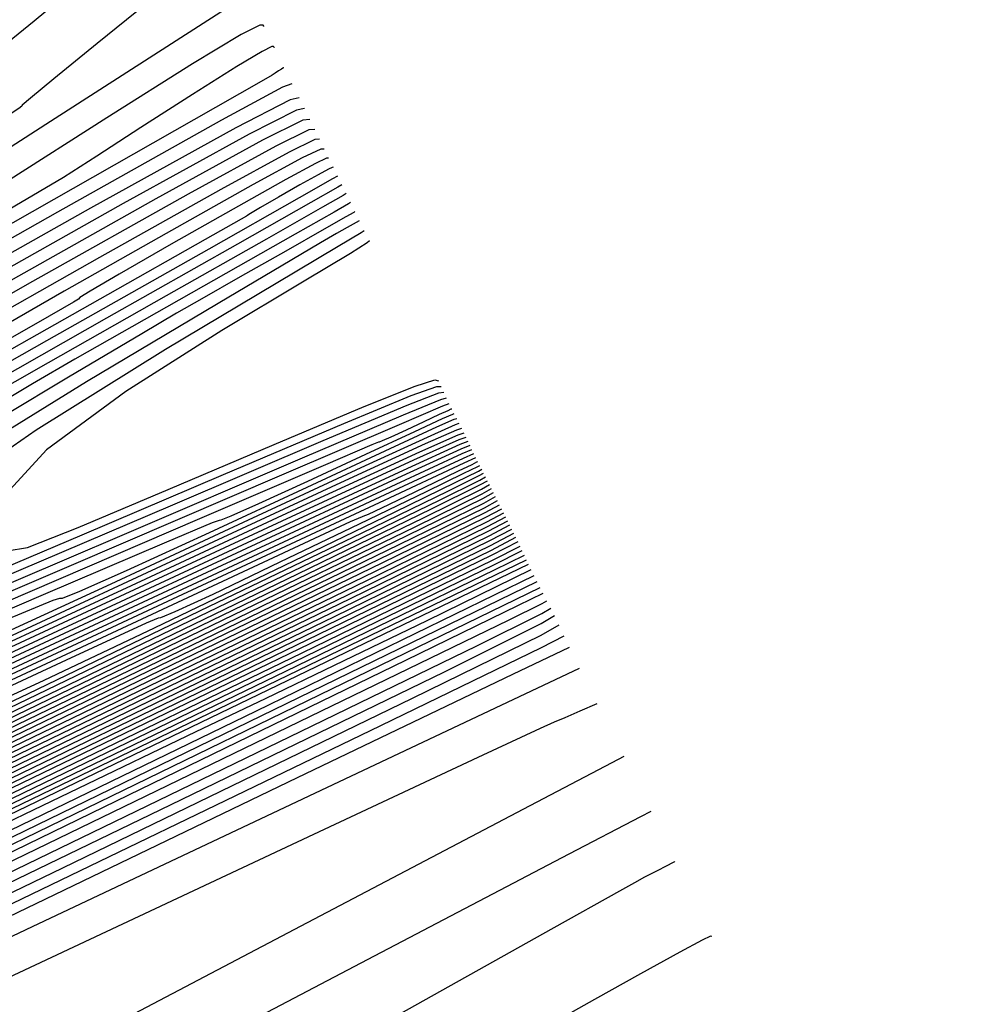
# Model space of a CAD drawing. Extents: x 3249832 to 3255657, y 13789405 to 13793316.
# Tile 177 of 256: x 3255363 to 3255373, y 13790163 to 13790173. Entities that reach past the tile are written whole.
import ezdxf

# ---------------------------------------------------------------- set-up
doc = ezdxf.new("R2010")
doc.units = 0
doc.header["$LTSCALE"] = 100
doc.header["$MEASUREMENT"] = 0
doc.linetypes.add('DASHED', pattern=[0.75, 0.5, -0.25])
for name, color, linetype in [('GRATIO_CON', 10, 'CONTINUOUS'), ('GRATIO_ICON', 7, 'CONTINUOUS'), ('PLAN', 7, 'CONTINUOUS'), ('TARGETS_EAST', 7, 'CONTINUOUS')]:
    doc.layers.add(name, color=color, linetype=linetype)

# ---------------------------------------------------------------- blocks, each defined once
blk = doc.blocks.new('Gratio_032316_contours')
at = {"layer": 'GRATIO_CON', "color": 1, "linetype": 'Continuous', "flags": 128}
for points in [[(3255305.294, 13790136.077), (3255310.411, 13790138.548), (3255317.631, 13790142.032), (3255326.004, 13790146.062), (3255334.288, 13790150.036), (3255341.413, 13790153.433), (3255346.999, 13790156.078), (3255350.84, 13790157.879), (3255352.963, 13790158.854), (3255354.329, 13790159.467), (3255356.135, 13790160.289), (3255359.194, 13790161.712), (3255362.8, 13790163.401), (3255365.866, 13790164.84), (3255367.577, 13790165.642), (3255368.224, 13790165.944), (3255368.371, 13790166.008), (3255368.483, 13790166.056), (3255368.639, 13790166.123), (3255368.816, 13790166.199)], [(3255304.676, 13790136.059), (3255306.023, 13790136.602), (3255308.404, 13790137.697), (3255312.521, 13790139.67), (3255319.029, 13790142.814), (3255328.176, 13790147.228), (3255338.585, 13790152.241), (3255348.47, 13790156.987), (3255356.473, 13790160.809), (3255362.937, 13790163.878), (3255368.632, 13790166.569)], [(3255300.965, 13790134.746), (3255306.589, 13790137.404), (3255311.38, 13790139.66), (3255314.185, 13790140.921), (3255315.852, 13790141.619), (3255317.733, 13790142.441), (3255321.017, 13790143.987), (3255326.247, 13790146.506), (3255333.804, 13790150.161), (3255343.618, 13790154.9), (3255353.802, 13790159.813), (3255362.02, 13790163.778), (3255366.562, 13790165.972), (3255368.234, 13790166.784), (3255368.471, 13790166.906)], [(3255304.361, 13790136.438), (3255310.825, 13790139.505), (3255316.328, 13790142.109), (3255319.54, 13790143.577), (3255321.44, 13790144.399), (3255323.588, 13790145.361), (3255327.272, 13790147.107), (3255332.699, 13790149.726), (3255339.806, 13790153.166), (3255348.258, 13790157.25), (3255356.638, 13790161.295), (3255363.255, 13790164.491), (3255366.894, 13790166.255), (3255368.231, 13790166.913), (3255368.418, 13790167.019)], [(3255301.528, 13790135.22), (3255307.757, 13790138.129), (3255315.061, 13790141.605), (3255321.276, 13790144.559), (3255324.894, 13790146.232), (3255327.028, 13790147.179), (3255329.443, 13790148.28), (3255333.527, 13790150.227), (3255339.151, 13790152.945), (3255345.808, 13790156.171), (3255352.899, 13790159.6), (3255359.473, 13790162.776), (3255364.49, 13790165.201), (3255367.227, 13790166.531), (3255368.232, 13790167.031), (3255368.372, 13790167.115)], [(3255304.21, 13790136.564), (3255311.153, 13790139.821), (3255319.297, 13790143.705), (3255326.224, 13790147.008), (3255330.249, 13790148.888), (3255332.616, 13790149.959), (3255335.298, 13790151.2), (3255339.782, 13790153.347), (3255345.604, 13790156.165), (3255351.809, 13790159.176), (3255357.54, 13790161.95), (3255362.309, 13790164.255), (3255365.727, 13790165.908), (3255367.564, 13790166.801), (3255368.238, 13790167.136), (3255368.332, 13790167.193)], [(3255304.85, 13790137.128), (3255309.574, 13790139.251), (3255317.945, 13790143.204), (3255327.768, 13790147.905), (3255336.119, 13790151.907), (3255340.959, 13790154.199), (3255343.791, 13790155.519), (3255347.008, 13790157.039), (3255352.292, 13790159.587), (3255358.508, 13790162.605), (3255363.813, 13790165.186), (3255366.823, 13790166.652), (3255367.996, 13790167.223), (3255368.252, 13790167.347)], [(3255305.185, 13790137.519), (3255307.134, 13790138.274), (3255312.256, 13790140.595), (3255321.341, 13790144.895), (3255332.004, 13790150.005), (3255341.067, 13790154.356), (3255346.268, 13790156.833), (3255349.016, 13790158.121), (3255351.635, 13790159.361), (3255355.943, 13790161.439), (3255361.715, 13790164.242), (3255368.221, 13790167.409)], [(3255304.283, 13790137.575), (3255305.66, 13790138.194), (3255306.467, 13790138.533), (3255306.82, 13790138.628), (3255306.947, 13790138.572), (3255307.326, 13790138.589), (3255309.419, 13790139.421), (3255314.938, 13790141.939), (3255324.737, 13790146.587), (3255336.24, 13790152.105), (3255346.015, 13790156.805), (3255351.576, 13790159.465), (3255354.225, 13790160.717), (3255356.212, 13790161.658), (3255359.323, 13790163.159), (3255363.492, 13790165.183), (3255368.19, 13790167.47)], [(3255304.521, 13790137.782), (3255306.236, 13790138.544), (3255307.71, 13790139.209), (3255308.572, 13790139.574), (3255308.942, 13790139.68), (3255309.069, 13790139.628), (3255309.466, 13790139.66), (3255311.703, 13790140.568), (3255317.62, 13790143.282), (3255328.133, 13790148.278), (3255340.476, 13790154.205), (3255350.963, 13790159.255), (3255356.883, 13790162.098), (3255359.434, 13790163.312), (3255360.788, 13790163.955), (3255362.702, 13790164.878), (3255365.268, 13790166.124), (3255368.159, 13790167.532)], [(3255305.229, 13790138.653), (3255305.6, 13790138.634), (3255306.537, 13790138.92), (3255308.192, 13790139.608), (3255310.14, 13790140.48), (3255311.812, 13790141.239), (3255312.781, 13790141.657), (3255313.187, 13790141.785), (3255313.314, 13790141.741), (3255313.732, 13790141.795), (3255316.163, 13790142.808), (3255322.615, 13790145.792), (3255334.427, 13790151.422), (3255350.259, 13790159.038), (3255368.101, 13790167.649)], [(3255305.18, 13790139.294), (3255305.982, 13790139.596), (3255306.47, 13790139.733), (3255306.701, 13790139.722), (3255306.791, 13790139.611), (3255306.891, 13790139.473), (3255307.281, 13790139.469), (3255308.273, 13790139.784), (3255310.027, 13790140.521), (3255312.092, 13790141.449), (3255313.863, 13790142.255), (3255314.885, 13790142.699), (3255315.31, 13790142.837), (3255315.436, 13790142.797), (3255315.838, 13790142.849), (3255318.174, 13790143.823), (3255324.373, 13790146.689), (3255335.4, 13790151.942), (3255348.349, 13790158.168), (3255359.347, 13790163.475), (3255365.492, 13790166.443), (3255367.756, 13790167.538), (3255368.079, 13790167.696)], [(3255326.132, 13790147.587), (3255336.709, 13790152.626), (3255349.131, 13790158.599), (3255359.681, 13790163.69), (3255365.576, 13790166.538), (3255367.748, 13790167.59), (3255368.057, 13790167.743)], [(3255327.89, 13790148.485), (3255338.019, 13790153.31), (3255349.913, 13790159.029), (3255360.016, 13790163.905), (3255365.66, 13790166.634), (3255367.739, 13790167.642), (3255368.035, 13790167.791)], [(3255331.407, 13790150.281), (3255340.638, 13790154.678), (3255351.477, 13790159.891), (3255360.684, 13790164.336), (3255365.828, 13790166.824), (3255367.722, 13790167.746), (3255367.992, 13790167.885)], [(3255333.165, 13790151.178), (3255341.947, 13790155.362), (3255352.259, 13790160.321), (3255361.019, 13790164.55), (3255365.912, 13790166.919), (3255367.714, 13790167.797), (3255367.97, 13790167.93)], [(3255330.239, 13790149.91), (3255334.924, 13790152.076), (3255343.257, 13790156.046), (3255353.042, 13790160.752), (3255361.353, 13790164.765), (3255365.996, 13790167.012), (3255367.706, 13790167.846), (3255367.949, 13790167.973)], [(3255332.25, 13790150.925), (3255336.682, 13790152.974), (3255344.566, 13790156.73), (3255353.824, 13790161.182), (3255361.687, 13790164.979), (3255366.08, 13790167.106), (3255367.698, 13790167.895), (3255367.927, 13790168.015)], [(3255329.663, 13790150.164), (3255332.321, 13790151.391), (3255333.827, 13790152.073), (3255334.412, 13790152.308), (3255334.537, 13790152.304), (3255334.792, 13790152.337), (3255336.271, 13790152.954), (3255340.199, 13790154.77), (3255347.185, 13790158.098), (3255355.388, 13790162.043), (3255362.356, 13790165.408), (3255366.248, 13790167.293), (3255367.682, 13790167.993), (3255367.885, 13790168.1)], [(3255331.615, 13790151.132), (3255334.371, 13790152.406), (3255335.931, 13790153.115), (3255336.534, 13790153.36), (3255336.659, 13790153.36), (3255336.898, 13790153.391), (3255338.282, 13790153.968), (3255341.957, 13790155.668), (3255348.494, 13790158.782), (3255356.171, 13790162.474), (3255362.69, 13790165.622), (3255366.333, 13790167.387), (3255367.673, 13790168.042), (3255367.864, 13790168.143)], [(3255330.219, 13790150.562), (3255333.568, 13790152.101), (3255336.422, 13790153.421), (3255338.036, 13790154.156), (3255338.656, 13790154.413), (3255338.782, 13790154.417), (3255339.003, 13790154.445), (3255340.293, 13790154.983), (3255343.716, 13790156.565), (3255349.804, 13790159.466), (3255356.953, 13790162.904), (3255363.025, 13790165.837), (3255366.417, 13790167.48), (3255367.665, 13790168.091), (3255367.842, 13790168.185)], [(3255329.108, 13790150.154), (3255332.054, 13790151.474), (3255335.52, 13790153.069), (3255338.473, 13790154.436), (3255340.14, 13790155.198), (3255340.779, 13790155.465), (3255340.904, 13790155.473), (3255341.109, 13790155.499), (3255342.304, 13790155.997), (3255345.474, 13790157.463), (3255351.113, 13790160.15), (3255357.735, 13790163.335), (3255363.359, 13790166.051), (3255366.501, 13790167.573), (3255367.657, 13790168.14), (3255367.821, 13790168.227)], [(3255330.815, 13790151.149), (3255332.58, 13790151.882), (3255335.725, 13790153.3), (3255339.424, 13790155.006), (3255342.575, 13790156.467), (3255344.35, 13790157.281), (3255345.024, 13790157.57), (3255345.149, 13790157.585), (3255345.321, 13790157.608), (3255346.326, 13790158.026), (3255348.991, 13790159.259), (3255353.732, 13790161.518), (3255359.299, 13790164.195), (3255364.028, 13790166.48), (3255366.669, 13790167.76), (3255367.642, 13790168.237), (3255367.779, 13790168.312)], [(3255328.996, 13790150.887), (3255330.44, 13790151.483), (3255331.27, 13790151.798), (3255331.606, 13790151.878), (3255331.688, 13790151.825), (3255331.812, 13790151.774), (3255332.496, 13790151.984), (3255334.317, 13790152.746), (3255337.561, 13790154.213), (3255341.377, 13790155.974), (3255344.626, 13790157.482), (3255346.454, 13790158.322), (3255347.146, 13790158.622), (3255347.271, 13790158.642), (3255347.427, 13790158.662), (3255348.336, 13790159.041), (3255350.75, 13790160.157), (3255355.042, 13790162.202), (3255360.082, 13790164.626), (3255364.362, 13790166.694), (3255366.754, 13790167.854), (3255367.634, 13790168.285), (3255367.758, 13790168.354)], [(3255328.844, 13790150.943), (3255330.584, 13790151.66), (3255332.07, 13790152.276), (3255332.923, 13790152.602), (3255333.266, 13790152.688), (3255333.347, 13790152.639), (3255333.473, 13790152.594), (3255334.177, 13790152.818), (3255336.053, 13790153.611), (3255339.396, 13790155.125), (3255343.329, 13790156.942), (3255346.677, 13790158.497), (3255348.559, 13790159.364), (3255349.269, 13790159.674), (3255349.393, 13790159.698), (3255349.533, 13790159.716), (3255350.347, 13790160.055), (3255352.508, 13790161.055), (3255356.351, 13790162.886), (3255360.864, 13790165.056), (3255364.697, 13790166.908), (3255366.838, 13790167.947), (3255367.626, 13790168.334), (3255367.737, 13790168.396)], [(3255341.232, 13790156.038), (3255345.281, 13790157.911), (3255348.727, 13790159.512), (3255350.663, 13790160.405), (3255351.391, 13790160.727), (3255351.515, 13790160.754), (3255351.639, 13790160.77), (3255352.358, 13790161.07), (3255354.266, 13790161.952), (3255357.661, 13790163.57), (3255361.646, 13790165.487), (3255365.031, 13790167.122), (3255366.922, 13790168.04), (3255367.618, 13790168.383), (3255367.716, 13790168.438)], [(3255362.49, 13790173.622), (3255362.828, 13790173.621), (3255363.109, 13790173.625), (3255363.262, 13790173.621), (3255363.282, 13790173.584), (3255363.176, 13790173.486), (3255362.954, 13790173.302), (3255362.621, 13790173.031)], [(3255341.261, 13790156.203), (3255344.903, 13790157.864), (3255349.186, 13790159.847), (3255352.829, 13790161.542), (3255354.872, 13790162.489), (3255355.636, 13790162.831), (3255355.76, 13790162.867), (3255355.851, 13790162.879), (3255356.38, 13790163.099), (3255357.783, 13790163.748), (3255360.279, 13790164.937), (3255363.211, 13790166.347), (3255365.7, 13790167.551), (3255367.091, 13790168.226), (3255367.602, 13790168.478), (3255367.675, 13790168.519)], [(3255364.911, 13790174.128), (3255364.222, 13790173.567), (3255363.612, 13790173.07), (3255363.159, 13790172.7), (3255362.917, 13790172.5), (3255362.832, 13790172.427), (3255362.826, 13790172.416), (3255362.795, 13790172.392), (3255362.537, 13790172.221), (3255361.824, 13790171.76), (3255360.544, 13790170.934), (3255359.039, 13790169.961), (3255357.769, 13790169.131), (3255356.986, 13790168.609), (3255356.122, 13790168.071), (3255354.405, 13790167.069), (3255351.371, 13790165.332), (3255347.798, 13790163.287), (3255344.768, 13790161.539), (3255343.095, 13790160.542), (3255342.502, 13790160.148)], [(3255342.998, 13790157.067), (3255346.739, 13790158.777), (3255351.138, 13790160.816), (3255354.88, 13790162.557), (3255356.977, 13790163.53), (3255357.758, 13790163.884), (3255357.882, 13790163.923), (3255357.957, 13790163.933), (3255358.391, 13790164.114), (3255359.542, 13790164.646), (3255361.589, 13790165.621), (3255363.993, 13790166.778), (3255366.035, 13790167.765), (3255367.175, 13790168.318), (3255367.595, 13790168.525), (3255367.654, 13790168.559)], [(3255365.18, 13790173.58), (3255363.126, 13790172.259), (3255361.308, 13790171.087), (3255359.961, 13790170.211), (3255359.15, 13790169.678), (3255358.256, 13790169.129), (3255356.487, 13790168.103), (3255353.37, 13790166.321), (3255349.699, 13790164.223), (3255346.587, 13790162.43), (3255344.866, 13790161.41), (3255344.254, 13790161.01), (3255344.188, 13790160.922), (3255344.159, 13790160.868), (3255343.875, 13790160.683), (3255343.097, 13790160.228), (3255341.707, 13790159.433)], [(3255342.583, 13790156.99), (3255344.734, 13790157.931), (3255348.574, 13790159.689), (3255353.09, 13790161.784), (3255356.931, 13790163.573), (3255359.082, 13790164.572), (3255359.881, 13790164.936), (3255360.005, 13790164.98), (3255360.063, 13790164.987), (3255360.401, 13790165.128), (3255361.3, 13790165.544), (3255362.898, 13790166.305), (3255364.775, 13790167.208), (3255366.369, 13790167.978), (3255367.26, 13790168.411), (3255367.587, 13790168.572), (3255367.633, 13790168.598)], [(3255365.347, 13790173.245), (3255365.346, 13790173.246), (3255365.344, 13790173.25), (3255365.339, 13790173.26), (3255365.304, 13790173.26), (3255365.11, 13790173.162), (3255364.605, 13790172.859), (3255363.712, 13790172.297), (3255362.667, 13790171.628), (3255361.785, 13790171.054), (3255361.206, 13790170.676), (3255360.376, 13790170.177), (3255358.569, 13790169.137), (3255355.368, 13790167.31), (3255351.6, 13790165.159), (3255348.406, 13790163.322), (3255346.638, 13790162.278), (3255346.007, 13790161.871), (3255345.936, 13790161.785), (3255345.905, 13790161.733), (3255345.614, 13790161.545), (3255344.815, 13790161.08), (3255343.39, 13790160.266), (3255341.716, 13790159.31)], [(3255342.844, 13790157.428), (3255343.228, 13790157.55), (3255343.306, 13790157.524), (3255343.441, 13790157.514), (3255344.264, 13790157.824), (3255346.47, 13790158.796), (3255350.41, 13790160.602), (3255355.043, 13790162.752), (3255358.982, 13790164.588), (3255361.186, 13790165.613), (3255362.003, 13790165.988), (3255362.127, 13790166.036), (3255362.169, 13790166.041), (3255362.412, 13790166.143), (3255363.058, 13790166.442), (3255364.208, 13790166.989), (3255365.557, 13790167.638), (3255366.704, 13790168.192), (3255367.344, 13790168.503), (3255367.58, 13790168.619), (3255367.613, 13790168.638)], [(3255365.553, 13790172.815), (3255365.552, 13790172.815), (3255365.545, 13790172.812), (3255365.528, 13790172.802), (3255365.498, 13790172.783), (3255365.462, 13790172.76), (3255365.432, 13790172.741), (3255365.317, 13790172.674), (3255364.617, 13790172.275), (3255362.733, 13790171.204), (3255359.364, 13790169.288), (3255355.403, 13790167.031), (3255352.044, 13790165.104), (3255350.181, 13790164.013), (3255349.511, 13790163.593), (3255349.432, 13790163.51), (3255349.397, 13790163.462), (3255349.09, 13790163.269), (3255348.253, 13790162.784), (3255346.755, 13790161.931), (3255344.997, 13790160.929), (3255343.506, 13790160.069), (3255342.649, 13790159.554)], [(3255341.139, 13790156.941), (3255343.286, 13790157.843), (3255345.115, 13790158.616), (3255346.15, 13790159.037), (3255346.549, 13790159.171), (3255346.626, 13790159.153), (3255346.764, 13790159.154), (3255347.626, 13790159.493), (3255349.943, 13790160.524), (3255354.081, 13790162.428), (3255358.947, 13790164.689), (3255363.083, 13790166.618), (3255365.395, 13790167.696), (3255366.248, 13790168.093), (3255366.372, 13790168.148), (3255366.381, 13790168.15), (3255366.434, 13790168.172), (3255366.575, 13790168.237), (3255366.827, 13790168.357), (3255367.122, 13790168.499), (3255367.373, 13790168.62), (3255367.513, 13790168.688), (3255367.564, 13790168.714), (3255367.572, 13790168.718)], [(3255365.637, 13790172.651), (3255365.539, 13790172.615), (3255364.905, 13790172.271), (3255363.199, 13790171.314), (3255360.152, 13790169.589), (3255356.573, 13790167.552), (3255353.54, 13790165.812), (3255351.857, 13790164.827), (3255351.252, 13790164.447), (3255351.18, 13790164.372), (3255351.143, 13790164.326), (3255350.829, 13790164.131), (3255349.971, 13790163.636), (3255348.438, 13790162.764), (3255346.637, 13790161.738), (3255345.11, 13790160.859), (3255344.232, 13790160.334), (3255343.714, 13790160.003), (3255343.102, 13790159.613), (3255342.076, 13790158.987)], [(3255342.676, 13790157.691), (3255344.874, 13790158.616), (3255346.745, 13790159.408), (3255347.804, 13790159.841), (3255348.209, 13790159.981), (3255348.285, 13790159.967), (3255348.419, 13790159.971), (3255349.26, 13790160.305), (3255351.521, 13790161.314), (3255355.56, 13790163.174), (3255360.309, 13790165.381), (3255364.345, 13790167.264), (3255366.601, 13790168.316), (3255367.432, 13790168.704), (3255367.551, 13790168.759)], [(3255365.713, 13790172.503), (3255365.62, 13790172.484), (3255365.053, 13790172.192), (3255363.542, 13790171.356), (3255360.849, 13790169.838), (3255357.689, 13790168.041), (3255355.011, 13790166.506), (3255353.526, 13790165.636), (3255352.991, 13790165.301), (3255352.928, 13790165.235), (3255352.889, 13790165.19), (3255352.567, 13790164.994), (3255351.69, 13790164.488), (3255350.121, 13790163.596), (3255348.278, 13790162.547), (3255346.714, 13790161.649), (3255345.815, 13790161.114), (3255345.284, 13790160.777), (3255344.656, 13790160.381), (3255343.607, 13790159.741), (3255342.377, 13790158.977)], [(3255342.297, 13790157.659), (3255344.213, 13790158.44), (3255346.461, 13790159.389), (3255348.376, 13790160.201), (3255349.457, 13790160.645), (3255349.87, 13790160.792), (3255349.945, 13790160.781), (3255350.068, 13790160.785), (3255350.835, 13790161.09), (3255352.898, 13790162.011), (3255356.584, 13790163.708), (3255360.919, 13790165.723), (3255364.603, 13790167.44), (3255366.662, 13790168.4), (3255367.422, 13790168.753), (3255367.531, 13790168.802)], [(3255365.769, 13790172.391), (3255365.686, 13790172.377), (3255365.193, 13790172.127), (3255363.881, 13790171.404), (3255361.546, 13790170.088), (3255358.805, 13790168.531), (3255356.482, 13790167.2), (3255355.194, 13790166.445), (3255354.731, 13790166.155), (3255354.676, 13790166.097), (3255354.635, 13790166.055), (3255354.306, 13790165.856), (3255353.408, 13790165.341), (3255351.804, 13790164.429), (3255349.918, 13790163.357), (3255348.319, 13790162.439), (3255347.398, 13790161.894), (3255346.854, 13790161.552), (3255346.211, 13790161.149), (3255345.137, 13790160.496), (3255343.879, 13790159.714), (3255342.827, 13790159.003)], [(3255342.681, 13790157.987), (3255343.791, 13790158.387), (3255345.75, 13790159.19), (3255348.049, 13790160.162), (3255350.006, 13790160.993), (3255351.11, 13790161.45), (3255351.53, 13790161.602), (3255351.605, 13790161.596), (3255351.716, 13790161.599), (3255352.409, 13790161.875), (3255354.275, 13790162.707), (3255357.609, 13790164.242), (3255361.529, 13790166.064), (3255364.861, 13790167.617), (3255366.723, 13790168.484), (3255367.411, 13790168.802), (3255367.511, 13790168.845)], [(3255365.876, 13790172.175), (3255365.815, 13790172.17), (3255365.471, 13790172.001), (3255364.559, 13790171.502), (3255362.938, 13790170.591), (3255361.036, 13790169.511), (3255359.425, 13790168.587), (3255358.531, 13790168.064), (3255358.21, 13790167.862), (3255358.172, 13790167.823), (3255358.127, 13790167.784), (3255357.783, 13790167.58), (3255356.845, 13790167.045), (3255355.17, 13790166.094), (3255353.2, 13790164.976), (3255351.528, 13790164.019), (3255350.564, 13790163.454), (3255349.994, 13790163.102), (3255349.321, 13790162.684)], [(3255354.417, 13790163.058), (3255354.851, 13790163.223), (3255354.925, 13790163.224), (3255355.012, 13790163.227), (3255355.559, 13790163.444), (3255357.03, 13790164.101), (3255359.658, 13790165.311), (3255362.748, 13790166.746), (3255365.376, 13790167.969), (3255366.846, 13790168.651), (3255367.39, 13790168.899), (3255367.472, 13790168.93)], [(3255365.925, 13790172.072), (3255365.877, 13790172.07), (3255365.608, 13790171.939), (3255364.897, 13790171.551), (3255363.634, 13790170.842), (3255362.152, 13790170.001), (3255360.896, 13790169.281), (3255360.2, 13790168.873), (3255359.949, 13790168.716), (3255359.92, 13790168.685), (3255359.873, 13790168.648), (3255359.521, 13790168.442), (3255358.564, 13790167.897), (3255356.852, 13790166.927), (3255354.84, 13790165.785), (3255353.132, 13790164.809), (3255352.147, 13790164.233), (3255351.564, 13790163.876), (3255350.876, 13790163.452), (3255349.728, 13790162.759)], [(3255352.812, 13790162.481), (3255354.898, 13790163.371), (3255356.07, 13790163.863), (3255356.511, 13790164.033), (3255356.584, 13790164.038), (3255356.66, 13790164.041), (3255357.133, 13790164.229), (3255358.407, 13790164.797), (3255360.682, 13790165.845), (3255363.358, 13790167.087), (3255365.634, 13790168.146), (3255366.907, 13790168.735), (3255367.38, 13790168.948), (3255367.452, 13790168.973)], [(3255365.974, 13790171.971), (3255365.939, 13790171.971), (3255365.746, 13790171.878), (3255365.235, 13790171.601), (3255364.33, 13790171.093), (3255363.267, 13790170.49), (3255362.368, 13790169.975), (3255361.868, 13790169.683), (3255361.689, 13790169.57), (3255361.668, 13790169.548), (3255361.619, 13790169.512), (3255361.259, 13790169.304), (3255360.283, 13790168.749), (3255358.535, 13790167.759), (3255356.481, 13790166.594), (3255354.736, 13790165.599), (3255353.73, 13790165.013), (3255353.134, 13790164.651), (3255352.43, 13790164.22), (3255351.258, 13790163.513), (3255349.887, 13790162.663)], [(3255351.898, 13790162.189), (3255354.4, 13790163.253), (3255356.528, 13790164.163), (3255357.724, 13790164.667), (3255358.172, 13790164.844), (3255358.244, 13790164.852), (3255358.308, 13790164.855), (3255358.708, 13790165.013), (3255359.784, 13790165.494), (3255361.707, 13790166.379), (3255363.968, 13790167.429), (3255365.891, 13790168.322), (3255366.969, 13790168.819), (3255367.369, 13790168.997), (3255367.432, 13790169.016)], [(3255366.02, 13790171.876), (3255365.999, 13790171.876), (3255365.882, 13790171.82), (3255365.573, 13790171.652), (3255365.025, 13790171.345), (3255364.383, 13790170.98), (3255363.839, 13790170.668), (3255363.537, 13790170.492), (3255363.429, 13790170.424), (3255363.416, 13790170.41), (3255363.365, 13790170.377), (3255362.998, 13790170.166), (3255362.001, 13790169.601), (3255360.218, 13790168.592), (3255358.121, 13790167.404), (3255356.341, 13790166.389), (3255355.313, 13790165.793), (3255354.704, 13790165.426), (3255353.985, 13790164.988), (3255352.789, 13790164.267), (3255351.389, 13790163.401), (3255350.219, 13790162.61)], [(3255353.435, 13790162.939), (3255355.988, 13790164.026), (3255358.159, 13790164.956), (3255359.377, 13790165.471), (3255359.832, 13790165.654), (3255359.904, 13790165.667), (3255359.956, 13790165.668), (3255360.283, 13790165.798), (3255361.161, 13790166.19), (3255362.731, 13790166.913), (3255364.578, 13790167.77), (3255366.148, 13790168.5), (3255367.028, 13790168.905), (3255367.355, 13790169.05), (3255367.406, 13790169.066)], [(3255366.111, 13790171.688), (3255366.062, 13790171.659), (3255365.714, 13790171.463), (3255364.772, 13790170.93), (3255363.085, 13790169.976), (3255361.101, 13790168.852), (3255359.416, 13790167.894), (3255358.44, 13790167.331), (3255357.839, 13790166.972), (3255357.095, 13790166.523), (3255355.849, 13790165.776), (3255354.393, 13790164.875), (3255353.176, 13790164.053), (3255352.536, 13790163.489), (3255352.349, 13790163.152), (3255352.376, 13790162.958)], [(3255352.975, 13790162.988), (3255354.248, 13790163.488), (3255356.508, 13790164.438), (3255359.163, 13790165.572), (3255361.42, 13790166.54), (3255362.684, 13790167.08), (3255363.153, 13790167.275), (3255363.224, 13790167.295), (3255363.252, 13790167.296), (3255363.432, 13790167.368), (3255363.916, 13790167.583), (3255364.78, 13790167.981), (3255365.797, 13790168.453), (3255366.661, 13790168.855), (3255367.146, 13790169.078), (3255367.326, 13790169.158), (3255367.354, 13790169.167)], [(3255366.156, 13790171.598), (3255366.116, 13790171.574), (3255365.835, 13790171.414), (3255365.072, 13790170.982), (3255363.707, 13790170.209), (3255362.101, 13790169.299)], [(3255360.751, 13790166.345), (3255363.051, 13790167.333), (3255364.337, 13790167.884), (3255364.813, 13790168.085), (3255364.883, 13790168.109), (3255364.9, 13790168.11), (3255365.007, 13790168.152), (3255365.293, 13790168.28), (3255365.805, 13790168.515), (3255366.406, 13790168.795), (3255366.918, 13790169.032), (3255367.205, 13790169.165), (3255367.311, 13790169.212), (3255367.328, 13790169.217)], [(3255366.201, 13790171.508), (3255366.171, 13790171.488), (3255365.956, 13790171.365), (3255365.373, 13790171.034), (3255364.329, 13790170.442), (3255363.101, 13790169.747), (3255362.058, 13790169.153)], [(3255362.339, 13790167.118), (3255364.681, 13790168.125), (3255365.99, 13790168.689), (3255366.473, 13790168.895), (3255366.543, 13790168.924), (3255366.548, 13790168.924), (3255366.581, 13790168.937), (3255366.67, 13790168.977), (3255366.829, 13790169.05), (3255367.016, 13790169.136), (3255367.175, 13790169.21), (3255367.263, 13790169.251), (3255367.297, 13790169.266), (3255367.302, 13790169.267)], [(3255366.247, 13790171.415), (3255366.226, 13790171.401), (3255366.077, 13790171.315), (3255365.673, 13790171.085), (3255364.951, 13790170.676), (3255364.101, 13790170.194), (3255363.378, 13790169.783), (3255362.937, 13790169.528), (3255362.518, 13790169.279)], [(3255360.767, 13790166.535), (3255363.343, 13790167.639), (3255365.533, 13790168.58), (3255366.757, 13790169.105), (3255367.209, 13790169.297), (3255367.275, 13790169.323)], [(3255366.339, 13790171.224), (3255366.213, 13790171.153), (3255366.102, 13790171.09), (3255366.02, 13790171.043), (3255365.935, 13790170.993), (3255365.636, 13790170.816), (3255364.869, 13790170.362), (3255363.501, 13790169.548), (3255361.903, 13790168.561), (3255360.568, 13790167.66), (3255359.866, 13790167.042), (3255359.659, 13790166.677), (3255359.685, 13790166.477), (3255359.772, 13790166.386), (3255360.113, 13790166.468), (3255360.994, 13790166.82), (3255362.558, 13790167.482), (3255364.398, 13790168.268), (3255365.962, 13790168.936), (3255366.839, 13790169.304), (3255367.167, 13790169.433), (3255367.22, 13790169.441)], [(3255366.391, 13790171.121), (3255366.358, 13790171.099), (3255366.121, 13790170.956), (3255365.475, 13790170.573), (3255364.322, 13790169.884), (3255362.976, 13790169.046), (3255361.857, 13790168.269), (3255361.276, 13790167.719), (3255361.114, 13790167.378), (3255361.147, 13790167.181), (3255361.224, 13790167.088), (3255361.5, 13790167.146), (3255362.204, 13790167.426), (3255363.454, 13790167.955), (3255364.925, 13790168.583), (3255366.177, 13790169.114), (3255366.88, 13790169.404), (3255367.146, 13790169.5), (3255367.192, 13790169.5)], [(3255366.445, 13790171.016), (3255366.422, 13790170.995), (3255366.246, 13790170.885), (3255365.766, 13790170.597), (3255364.907, 13790170.081), (3255363.908, 13790169.446), (3255363.083, 13790168.841), (3255362.667, 13790168.386), (3255362.567, 13790168.077), (3255362.609, 13790167.885), (3255362.676, 13790167.79), (3255362.886, 13790167.824), (3255363.414, 13790168.033), (3255364.35, 13790168.429), (3255365.452, 13790168.897), (3255366.391, 13790169.292), (3255366.922, 13790169.503), (3255367.125, 13790169.568), (3255367.165, 13790169.559)], [(3255369.091, 13790165.649), (3255368.969, 13790165.584), (3255368.115, 13790165.135), (3255365.796, 13790163.917), (3255361.644, 13790161.736), (3255356.746, 13790159.162), (3255352.554, 13790156.955), (3255350.075, 13790155.644), (3255348.534, 13790154.824), (3255346.713, 13790153.86), (3255343.763, 13790152.304), (3255340.313, 13790150.469)], [(3255369.372, 13790165.076), (3255369.265, 13790165.021), (3255368.519, 13790164.631), (3255366.495, 13790163.571), (3255362.873, 13790161.67), (3255358.605, 13790159.419), (3255354.962, 13790157.476), (3255352.823, 13790156.292), (3255351.498, 13790155.509), (3255349.907, 13790154.565), (3255347.294, 13790153.07), (3255344.218, 13790151.33)], [(3255370.008, 13790163.776), (3255369.993, 13790163.777), (3255369.906, 13790163.736), (3255369.676, 13790163.613), (3255369.267, 13790163.388), (3255368.786, 13790163.12), (3255368.375, 13790162.888)]]:
    blk.add_lwpolyline(points, dxfattribs=at)
at = {"layer": 'GRATIO_ICON', "color": 7, "linetype": 'Continuous', "flags": 128}
for points in [[(3255302.353, 13790135.304), (3255306.433, 13790137.211), (3255308.83, 13790138.266), (3255310.264, 13790138.839), (3255311.878, 13790139.521), (3255314.756, 13790140.864), (3255319.748, 13790143.264), (3255327.646, 13790147.08), (3255338.629, 13790152.381), (3255350.427, 13790158.071), (3255360.158, 13790162.761), (3255365.697, 13790165.429), (3255367.936, 13790166.506), (3255368.526, 13790166.787)], [(3255302.565, 13790135.981), (3255306.892, 13790137.907), (3255314.549, 13790141.512), (3255323.532, 13790145.805), (3255331.171, 13790149.457), (3255335.604, 13790151.544), (3255338.204, 13790152.739), (3255341.153, 13790154.119), (3255346.037, 13790156.467), (3255352.056, 13790159.385), (3255357.811, 13790162.181), (3255362.18, 13790164.3), (3255365.145, 13790165.735), (3255366.964, 13790166.615), (3255367.9, 13790167.07), (3255368.244, 13790167.241), (3255368.292, 13790167.27)], [(3255304.8, 13790138.056), (3255306.356, 13790138.695), (3255308.188, 13790139.512), (3255309.761, 13790140.224), (3255310.676, 13790140.616), (3255311.065, 13790140.732), (3255311.192, 13790140.685), (3255311.606, 13790140.731), (3255313.988, 13790141.714), (3255320.302, 13790144.626), (3255331.529, 13790149.97), (3255344.712, 13790156.305), (3255355.91, 13790161.704), (3255362.19, 13790164.73), (3255364.643, 13790165.908), (3255365.364, 13790166.252), (3255366.082, 13790166.598), (3255367.044, 13790167.065), (3255368.128, 13790167.593)], [(3255329.649, 13790149.383), (3255339.328, 13790153.994), (3255350.695, 13790159.46), (3255360.35, 13790164.12), (3255365.744, 13790166.729), (3255367.731, 13790167.694), (3255368.014, 13790167.838)], [(3255332.686, 13790151.283), (3255334.26, 13790151.939), (3255338.441, 13790153.872), (3255345.875, 13790157.414), (3255354.606, 13790161.613), (3255362.022, 13790165.193), (3255366.164, 13790167.199), (3255367.69, 13790167.944), (3255367.906, 13790168.058)], [(3255330.844, 13790151.018), (3255333.89, 13790152.387), (3255337.472, 13790154.037), (3255340.524, 13790155.451), (3255342.245, 13790156.239), (3255342.901, 13790156.517), (3255343.026, 13790156.529), (3255343.215, 13790156.553), (3255344.315, 13790157.012), (3255347.233, 13790158.361), (3255352.423, 13790160.834), (3255358.517, 13790163.765), (3255363.694, 13790166.265), (3255366.585, 13790167.667), (3255367.65, 13790168.188), (3255367.8, 13790168.269)], [(3255339.525, 13790155.339), (3255343.068, 13790156.951), (3255347.234, 13790158.879), (3255350.778, 13790160.527), (3255352.768, 13790161.447), (3255353.514, 13790161.779), (3255353.638, 13790161.811), (3255353.745, 13790161.824), (3255354.369, 13790162.085), (3255356.025, 13790162.85), (3255358.97, 13790164.253), (3255362.428, 13790165.917), (3255365.366, 13790167.337), (3255367.006, 13790168.133), (3255367.61, 13790168.431), (3255367.695, 13790168.479)], [(3255365.456, 13790173.026), (3255365.453, 13790173.028), (3255365.45, 13790173.031), (3255365.447, 13790173.037), (3255365.428, 13790173.037), (3255365.328, 13790172.987), (3255365.066, 13790172.831), (3255364.605, 13790172.54), (3255364.065, 13790172.194), (3255363.609, 13790171.898), (3255363.261, 13790171.675), (3255362.497, 13790171.226), (3255360.651, 13790170.17), (3255357.366, 13790168.299), (3255353.501, 13790166.095), (3255350.225, 13790164.213), (3255348.41, 13790163.146), (3255347.759, 13790162.732)], [(3255341.698, 13790157.07), (3255343.484, 13790157.823), (3255344.497, 13790158.233), (3255344.889, 13790158.361), (3255344.966, 13790158.339), (3255345.103, 13790158.334), (3255345.945, 13790158.659), (3255348.206, 13790159.66), (3255352.245, 13790161.515), (3255356.995, 13790163.721), (3255361.032, 13790165.603), (3255363.291, 13790166.655), (3255364.126, 13790167.041), (3255364.249, 13790167.092), (3255364.275, 13790167.095), (3255364.423, 13790167.157), (3255364.817, 13790167.339), (3255365.517, 13790167.673), (3255366.34, 13790168.069), (3255367.038, 13790168.406), (3255367.428, 13790168.596), (3255367.572, 13790168.667), (3255367.592, 13790168.678)], [(3255365.826, 13790172.279), (3255365.753, 13790172.271), (3255365.333, 13790172.062), (3255364.22, 13790171.452), (3255362.242, 13790170.339), (3255359.921, 13790169.021), (3255357.954, 13790167.893), (3255356.863, 13790167.255), (3255356.47, 13790167.009), (3255356.424, 13790166.96), (3255356.381, 13790166.919), (3255356.044, 13790166.718), (3255355.127, 13790166.193), (3255353.487, 13790165.262), (3255351.559, 13790164.166), (3255349.923, 13790163.229), (3255348.981, 13790162.674)], [(3255353.984, 13790162.659), (3255355.653, 13790163.404), (3255358.633, 13790164.776), (3255362.138, 13790166.405), (3255365.118, 13790167.793), (3255366.785, 13790168.568), (3255367.401, 13790168.85), (3255367.492, 13790168.888)], [(3255366.066, 13790171.781), (3255366.058, 13790171.78), (3255366.018, 13790171.761), (3255365.911, 13790171.703), (3255365.721, 13790171.597), (3255365.499, 13790171.47), (3255365.31, 13790171.362), (3255365.206, 13790171.301), (3255365.168, 13790171.277), (3255365.164, 13790171.273), (3255365.111, 13790171.241), (3255364.736, 13790171.029), (3255363.72, 13790170.453), (3255361.901, 13790169.425), (3255359.762, 13790168.213), (3255357.945, 13790167.179), (3255356.896, 13790166.573), (3255356.274, 13790166.201), (3255355.54, 13790165.756), (3255354.319, 13790165.022), (3255352.891, 13790164.138), (3255351.697, 13790163.331), (3255351.07, 13790162.778)], [(3255352.754, 13790162.76), (3255354.971, 13790163.688), (3255357.576, 13790164.799), (3255359.79, 13790165.748), (3255361.03, 13790166.276), (3255361.492, 13790166.464), (3255361.564, 13790166.481), (3255361.604, 13790166.482), (3255361.857, 13790166.583), (3255362.539, 13790166.887), (3255363.756, 13790167.447), (3255365.187, 13790168.112), (3255366.405, 13790168.677), (3255367.087, 13790168.991), (3255367.34, 13790169.104), (3255367.38, 13790169.116)], [(3255366.293, 13790171.319), (3255366.281, 13790171.311), (3255366.198, 13790171.264), (3255365.974, 13790171.136), (3255365.573, 13790170.909), (3255365.1, 13790170.641), (3255364.699, 13790170.413), (3255364.436, 13790170.261), (3255364.077, 13790170.048), (3255363.314, 13790169.595), (3255361.971, 13790168.793)], [(3255361.663, 13790167.008), (3255363.871, 13790167.953), (3255365.747, 13790168.758), (3255366.798, 13790169.205), (3255367.188, 13790169.365), (3255367.247, 13790169.382)], [(3255369.624, 13790164.554), (3255369.62, 13790164.553), (3255369.598, 13790164.542), (3255369.539, 13790164.511), (3255369.433, 13790164.456), (3255369.309, 13790164.391), (3255369.203, 13790164.334), (3255369.048, 13790164.248), (3255368.365, 13790163.865), (3255366.568, 13790162.859)]]:
    blk.add_lwpolyline(points, dxfattribs=at)

msp = doc.modelspace()

# ---------------------------------------------------------------- linework, layer by layer
at = {"layer": 'PLAN', "color": 8, "linetype": 'DASHED'}
msp.add_line((3253817.29, 13793315.6), (3255656.88, 13789581.47), dxfattribs=at)

# ---------------------------------------------------------------- block references
at = {"layer": 'TARGETS_EAST'}
msp.add_blockref('Gratio_032316_contours', (0, 0), dxfattribs=at)

doc.saveas('drawing.dxf')
